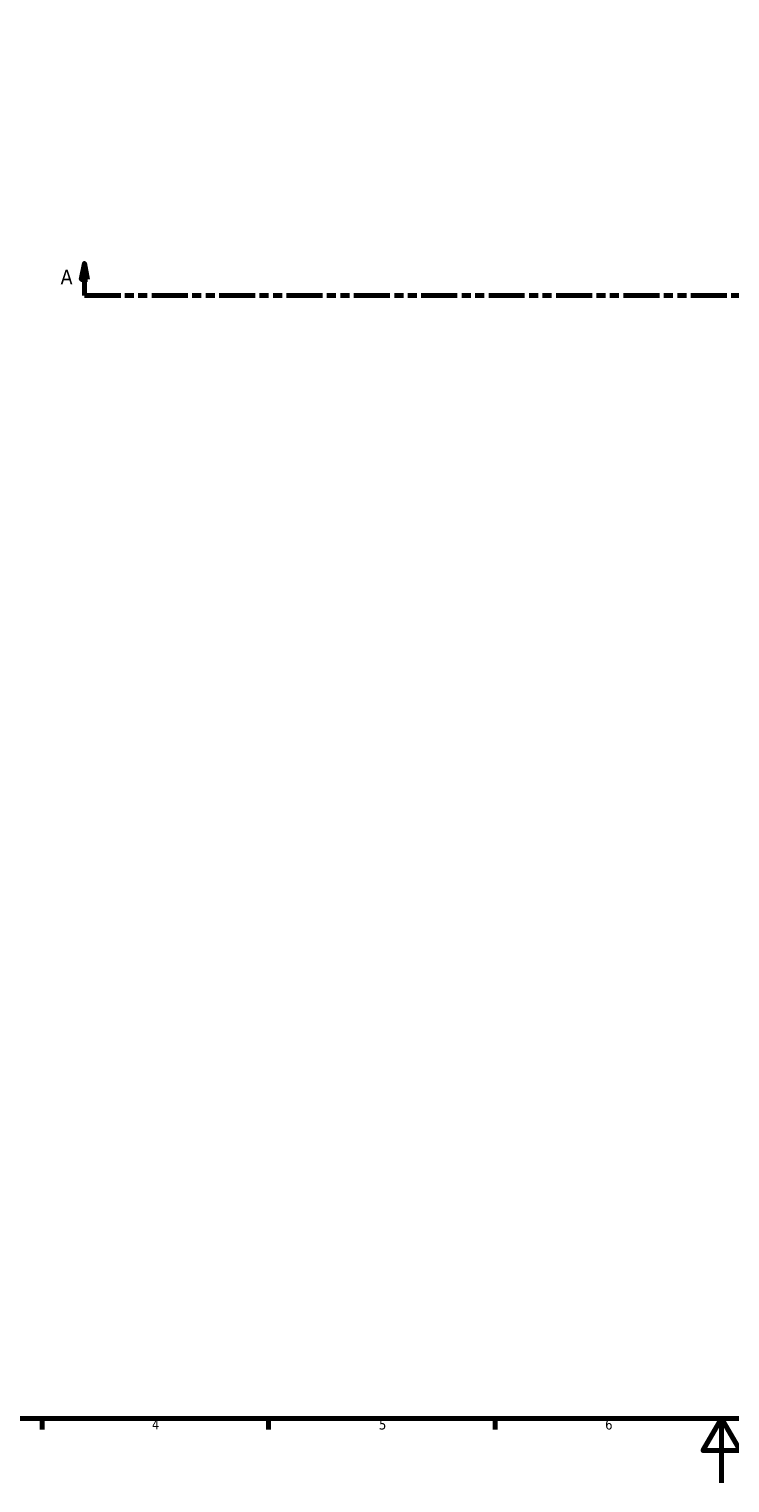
# Model space of a CAD drawing. Header units: millimetres. Extents: x -302 to 1476, y -182 to 1165.
# Tile 2 of 8: x 206 to 423, y 0 to 450. Entities that reach past the tile are written whole.
import ezdxf

# ---------------------------------------------------------------- set-up
doc = ezdxf.new("R2010")
doc.units = ezdxf.units.MM
doc.linetypes.add('DOUBLE_DASH_CHAIN', pattern=[1.2403, 0.6614, -0.0827, 0.1654, -0.0827, 0.1654, -0.0827])
doc.layers.add('Border (ANSI)', color=7, linetype='Continuous', lineweight=70)
doc.layers.add('Section Line (ANSI)', color=7, linetype='DOUBLE_DASH_CHAIN', lineweight=70)
doc.styles.add('Label Text (ANSI)', font='tahoma.ttf')
doc.styles.add('Note Text (ANSI)', font='tahoma.ttf')

# ---------------------------------------------------------------- blocks, each defined once
blk = doc.blocks.new('Borders Default Border')
at = {"layer": 'Border (ANSI)'}
for p, q in [((210.25, 20), (210.25, 16.55)), ((280.33, 20), (280.33, 16.55)), ((350.42, 20), (350.42, 16.55))]:
    blk.add_line(p, q, dxfattribs=at)
at = {"layer": 'Border (ANSI)', "flags": 128}
for points in [[(20, 20), (20, 574), (821, 574), (821, 20), (20, 20)], [(420.5, 0), (420.5, 20), (414.73, 10), (426.27, 10), (420.5, 20)]]:
    blk.add_lwpolyline(points, dxfattribs=at)
at = {"layer": 'Border (ANSI)', "color": 230, "true_color": 0xff0080, "char_height": 3.05, "attachment_point": 7, "style": 'Note Text (ANSI)'}
for s, insert in [('4', (244.23, 16.55)), ('5', (314.48, 16.49)), ('6', (384.49, 16.49))]:
    blk.add_mtext(s, dxfattribs=dict(at, insert=insert))
blk = doc.blocks.new('2dTransSection0')
at = {"layer": 'Section Line (ANSI)', "linetype": 'Continuous'}
for p, q in [((223.33, 377.68), (222.33, 372.68)), ((223.33, 372.68), (223.33, 377.68)), ((224.33, 372.68), (223.33, 377.68)), ((222.33, 372.68), (224.33, 372.68)), ((223.33, 367.68), (223.33, 372.68)), ((223.33, 367.68), (234.58, 367.68))]:
    blk.add_line(p, q, dxfattribs=at)
at = {"layer": 'Section Line (ANSI)', "linetype": 'DOUBLE_DASH_CHAIN', "ltscale": 16.812849}
blk.add_line((223.33, 367.68), (922.73, 367.68), dxfattribs=at)
at = {"layer": 'Section Line (ANSI)', "linetype": 'Continuous', "flags": 128}
blk.add_lwpolyline([(224.33, 372.68), (223.33, 377.68), (222.33, 372.68), (224.33, 372.68)], dxfattribs=at)
at = {"layer": 'Section Line (ANSI)'}
blk.add_solid([(224.33, 372.68), (223.33, 377.68), (222.33, 372.68), (224.33, 372.68)], dxfattribs=at)
at = {"layer": 'Section Line (ANSI)', "insert": (215.97, 371.18), "char_height": 4.57, "attachment_point": 7, "style": 'Label Text (ANSI)'}
blk.add_mtext('A', dxfattribs=at)

msp = doc.modelspace()

# ---------------------------------------------------------------- block references
msp.add_blockref('Borders Default Border', (0, 0))
at = {"layer": 'Section Line (ANSI)'}
msp.add_blockref('2dTransSection0', (0, 0), dxfattribs=at)

doc.saveas('drawing.dxf')
